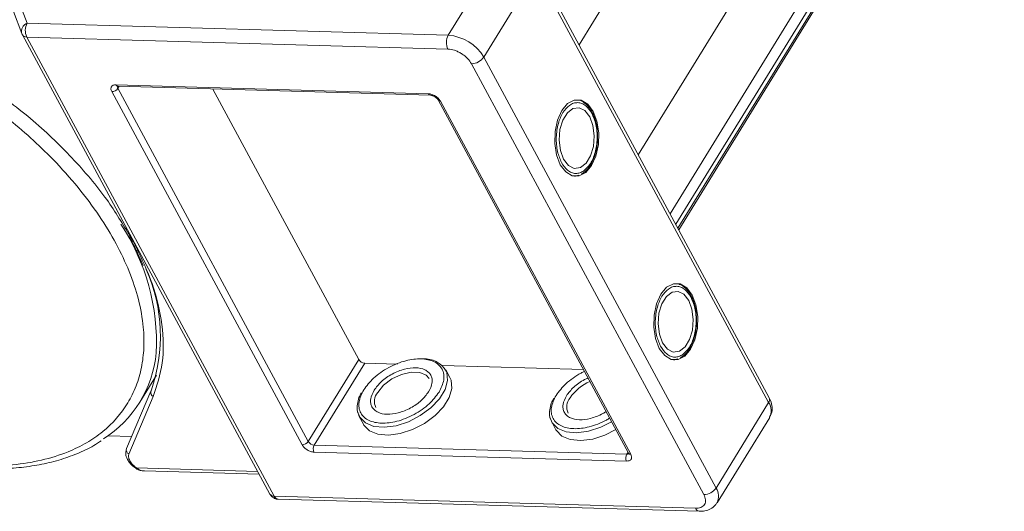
# Model space of a CAD drawing. Header units: millimetres. Extents: x 3059 to 4529, y 344 to 1377.
# Tile 33 of 42: x 4054 to 4124, y 1218 to 1253. Entities that reach past the tile are written whole.
import ezdxf

# ---------------------------------------------------------------- set-up
doc = ezdxf.new("R2010")
doc.units = ezdxf.units.MM

msp = doc.modelspace()

# ---------------------------------------------------------------- linework, layer by layer
at = {"color": 7, "linetype": 'Continuous', "lineweight": 15}
for p, q in [((4093.796, 1251.131), (4111.2, 1279.363)), ((4119.028, 1277.37), (4098.023, 1243.297)), ((4100.288, 1239.098), (4123.369, 1276.539)), ((4100.691, 1238.352), (4123.945, 1276.074)), ((4124.098, 1275.79), (4100.844, 1238.068)), ((4100.901, 1237.964), (4124.111, 1275.615)), ((4088.227, 1257.892), (4084.478, 1251.811)), ((4087.006, 1250.253), (4090.755, 1256.334)), ((4090.755, 1256.334), (4107.312, 1225.65)), ((4107.357, 1225.998), (4090.8, 1256.683)), ((4054.462, 1252.674), (4053.798, 1254.426)), ((4053.481, 1253.501), (4054.079, 1251.923)), ((4084.478, 1251.811), (4054.462, 1252.674)), ((4054.105, 1251.867), (4054.079, 1251.923)), ((4054.105, 1251.867), (4054.118, 1251.838)), ((4054.118, 1251.838), (4071.76, 1219.142)), ((4054.434, 1251.684), (4072.076, 1218.988)), ((4054.434, 1251.684), (4084.45, 1250.821)), ((4103.563, 1219.568), (4087.006, 1250.253)), ((4086.135, 1249.782), (4102.692, 1219.098)), ((4060.791, 1248.283), (4083.072, 1247.642)), ((4061.015, 1248.174), (4060.927, 1248.031)), ((4074.498, 1222.88), (4060.927, 1248.031)), ((4060.931, 1248.176), (4083.212, 1247.535)), ((4078.097, 1228.718), (4067.703, 1247.981)), ((4074.063, 1222.645), (4060.491, 1247.796)), ((4083.757, 1247.2), (4097.328, 1222.049)), ((4083.915, 1247.123), (4097.486, 1221.971)), ((4094.819, 1246.132), (4094.758, 1246.267)), ((4093.557, 1241.778), (4093.467, 1241.768)), ((4093.582, 1241.791), (4093.782, 1241.856)), ((4062.042, 1237.104), (4061.805, 1237.477)), ((4062.514, 1235.881), (4062.727, 1235.415)), ((4101.876, 1233.054), (4101.815, 1233.189)), ((4074.498, 1222.88), (4078.097, 1228.718)), ((4078.519, 1228.458), (4074.92, 1222.62)), ((4080.867, 1228.391), (4078.519, 1228.458)), ((4094.111, 1228.01), (4084.054, 1228.299)), ((4100.614, 1228.7), (4100.524, 1228.689)), ((4100.639, 1228.713), (4100.839, 1228.777)), ((4062.49, 1225.681), (4063.677, 1227.607)), ((4084.595, 1227.435), (4084.296, 1227.988)), ((4063.278, 1226.461), (4061.54, 1222.372)), ((4063.294, 1226.493), (4063.278, 1226.461)), ((4061.712, 1221.991), (4063.45, 1226.081)), ((4107.312, 1225.65), (4103.563, 1219.568)), ((4078.136, 1224.664), (4078.434, 1224.111)), ((4091.847, 1224.27), (4092.145, 1223.717)), ((4103.637, 1218.515), (4107.386, 1224.597)), ((4060.222, 1223.29), (4061.909, 1223.241)), ((4074.92, 1222.62), (4097.2, 1221.98)), ((4097.186, 1221.485), (4074.905, 1222.125)), ((4097.2, 1221.98), (4097.288, 1222.122)), ((4062.22, 1220.954), (4062.22, 1220.954)), ((4070.89, 1220.755), (4062.263, 1221.003)), ((4062.814, 1220.782), (4071.002, 1220.546)), ((4102.092, 1218.125), (4072.076, 1218.988)), ((4072.356, 1218.775), (4102.372, 1217.912))]:
    msp.add_line(p, q, dxfattribs=at)
at = {"color": 7, "linetype": 'Continuous', "lineweight": 15, "flags": 128}
for points in [[(4092.461, 1242.593), (4092.845, 1242.08), (4093.307, 1241.802), (4093.8, 1241.788), (4094.276, 1242.038), (4094.689, 1242.529), (4094.999, 1243.211), (4095.175, 1244.019), (4095.199, 1244.872), (4095.07, 1245.689), (4094.8, 1246.388), (4094.416, 1246.901), (4093.955, 1247.179), (4093.462, 1247.193), (4092.985, 1246.942), (4092.572, 1246.452), (4092.263, 1245.77), (4092.087, 1244.962), (4092.062, 1244.108), (4092.191, 1243.292), (4092.461, 1242.593)], [(4094.561, 1245.999), (4094.217, 1246.441), (4093.802, 1246.648), (4093.367, 1246.595), (4092.964, 1246.288), (4092.641, 1245.764), (4092.437, 1245.087), (4092.378, 1244.337), (4092.469, 1243.606), (4092.701, 1242.982), (4093.045, 1242.54), (4093.459, 1242.333), (4093.895, 1242.386), (4094.298, 1242.693), (4094.621, 1243.217), (4094.824, 1243.894), (4094.884, 1244.643), (4094.792, 1245.374), (4094.561, 1245.999)], [(4099.518, 1229.514), (4099.902, 1229.001), (4100.364, 1228.724), (4100.857, 1228.709), (4101.333, 1228.96), (4101.746, 1229.45), (4102.056, 1230.132), (4102.232, 1230.94), (4102.256, 1231.794), (4102.127, 1232.61), (4101.857, 1233.309), (4101.473, 1233.823), (4101.012, 1234.1), (4100.519, 1234.114), (4100.042, 1233.864), (4099.629, 1233.374), (4099.32, 1232.691), (4099.144, 1231.884), (4099.119, 1231.03), (4099.248, 1230.213), (4099.518, 1229.514)], [(4101.618, 1232.92), (4101.274, 1233.362), (4100.859, 1233.569), (4100.424, 1233.516), (4100.021, 1233.209), (4099.698, 1232.686), (4099.494, 1232.008), (4099.435, 1231.259), (4099.526, 1230.528), (4099.758, 1229.904), (4100.102, 1229.461), (4100.516, 1229.254), (4100.952, 1229.307), (4101.355, 1229.614), (4101.678, 1230.138), (4101.881, 1230.815), (4101.941, 1231.565), (4101.849, 1232.296), (4101.618, 1232.92)], [(4084.338, 1227.901), (4084.378, 1227.798), (4084.433, 1227.22), (4084.25, 1226.576), (4083.841, 1225.913), (4083.238, 1225.282), (4082.485, 1224.727), (4081.638, 1224.291), (4080.759, 1224.006), (4079.915, 1223.894), (4079.166, 1223.961), (4078.57, 1224.204), (4078.17, 1224.604), (4078.014, 1225.007)], [(4079.445, 1226.377), (4079.87, 1226.89), (4080.457, 1227.335), (4081.135, 1227.658), (4081.824, 1227.82), (4082.439, 1227.803), (4082.906, 1227.607), (4083.126, 1227.356)], [(4078.434, 1224.111), (4078.469, 1224.051), (4078.869, 1223.651), (4079.465, 1223.408), (4080.213, 1223.34), (4081.058, 1223.453), (4081.937, 1223.738), (4082.784, 1224.174), (4083.537, 1224.728), (4084.14, 1225.36), (4084.548, 1226.023), (4084.732, 1226.667), (4084.677, 1227.244), (4084.595, 1227.435)], [(4096.12, 1224.287), (4095.349, 1223.897), (4094.47, 1223.612), (4093.626, 1223.499), (4092.878, 1223.567), (4092.281, 1223.81), (4091.881, 1224.21), (4091.725, 1224.613)], [(4092.145, 1223.717), (4092.18, 1223.657), (4092.58, 1223.257), (4093.176, 1223.014), (4093.924, 1222.946), (4094.769, 1223.059), (4095.648, 1223.344), (4096.419, 1223.733)]]:
    msp.add_lwpolyline(points, dxfattribs=at)
at = {"color": 7, "linetype": 'Continuous', "lineweight": 15}
for centre, radius, start, end in [((4054.68, 1252.089), 0.624, 110.45477, 195.49736), ((4055.403, 1252.152), 1.076, 150.95613, 205.74517), ((4054.407, 1252.03), 0.346, 213.51165, 274.50979), ((4085.419, 1251.289), 1.076, 150.95613, 205.74517), ((4084.239, 1248.592), 3.227, 30.95613, 85.74517), ((4086.117, 1250.858), 1.076, 270.96032, 325.74097), ((4060.482, 1248.334), 0.538, 270.96032, 325.74097), ((4060.948, 1248.343), 0.168, 201.09482, 264.2943), ((4061.087, 1248.134), 0.19, 166.63224, 212.79326), ((4083.228, 1247.702), 0.168, 201.08398, 264.4023), ((4083.901, 1247.294), 0.172, 213.29636, 274.66051), ((4048.308, 1229.901), 15.369, 357.32551, 33.36661), ((4052.244, 1230.371), 11.712, 340.66019, 24.01814), ((4055.493, 1229.994), 8.207, 302.40058, 354.33401), ((4078.558, 1228.995), 0.538, 210.95613, 265.74517), ((4082.807, 1226.977), 1.788, 31.12923, 94.4482), ((4095.876, 1224.134), 3.289, 113.32985, 145.78601), ((4063.574, 1226.366), 0.31, 162.10359, 246.62108), ((4080.246, 1225.725), 1.033, 140.83141, 204.51297), ((4093.957, 1225.33), 1.033, 140.83141, 204.51297), ((4107.032, 1225.863), 0.352, 322.72531, 22.65585), ((4106.493, 1225.063), 1.007, 332.407, 35.60648), ((4074.054, 1223.183), 0.538, 270.96032, 325.74097), ((4074.959, 1223.157), 0.538, 210.95613, 265.74517), ((4075.39, 1222.359), 0.538, 150.95613, 205.74517), ((4061.835, 1222.276), 0.31, 162.10359, 246.62108), ((4097.67, 1221.719), 0.538, 150.95613, 205.74517), ((4097.22, 1222.168), 0.19, 263.91427, 310.03705), ((4097.474, 1222.147), 0.176, 214.04545, 273.97599), ((4062.135, 1221.072), 0.146, 305.88489, 331.58028), ((4072.049, 1219.333), 0.346, 213.51165, 274.50979), ((4102.674, 1220.174), 1.076, 270.96032, 325.74097), ((4102.683, 1218.977), 1.06, 334.68254, 33.91557), ((4072.396, 1219.117), 0.345, 202.0518, 263.33731), ((4102.417, 1218.261), 0.352, 202.73469, 262.6019)]:
    msp.add_arc(centre, radius, start, end, dxfattribs=at)
for points, knots in [([(4033.607, 1253.842), (4034.373, 1253.79), (4035.93, 1253.685), (4038.429, 1253.21), (4040.838, 1252.543), (4043.095, 1251.733), (4045.165, 1250.842), (4047.22, 1249.808), (4049.905, 1248.249), (4052.438, 1246.461), (4054.728, 1244.513), (4056.45, 1242.853), (4058.113, 1240.994), (4059.622, 1238.971), (4060.84, 1236.965), (4061.783, 1234.967), (4062.444, 1232.968), (4062.766, 1231.148), (4062.809, 1229.537), (4062.639, 1228.133), (4062.259, 1226.816), (4061.468, 1225.199), (4060.273, 1223.835), (4058.724, 1222.768), (4057.284, 1222.064), (4055.53, 1221.517), (4053.472, 1221.174), (4051.982, 1221.156), (4051.248, 1221.147)], [0, 0, 0, 0, 0.038862, 0.078912, 0.1200677, 0.1522272, 0.1843815, 0.2172151, 0.2500433, 0.3156185, 0.347778, 0.3799323, 0.4210926, 0.4611415, 0.5, 0.5388632, 0.578912, 0.6200677, 0.6522272, 0.6843815, 0.7172151, 0.7500433, 0.8156185, 0.847778, 0.8799323, 0.9210926, 0.9611404, 1, 1, 1, 1]), ([(4084.45, 1250.821), (4084.601, 1250.804), (4084.834, 1250.776), (4085.168, 1250.644), (4085.42, 1250.508), (4085.654, 1250.344), (4085.922, 1250.105), (4086.052, 1249.909), (4086.135, 1249.782)], [0, 0, 0, 0, 0.239443, 0.369807, 0.5, 0.630364, 0.760557, 1, 1, 1, 1]), ([(4061.805, 1237.477), (4061.28, 1238.356), (4060.146, 1240.253), (4057.717, 1243.097), (4054.789, 1245.92), (4052.532, 1247.572), (4051.412, 1248.392)], [0, 0, 0, 0, 0.224157, 0.484087, 0.744018, 1, 1, 1, 1]), ([(4060.491, 1247.796), (4060.465, 1247.859), (4060.424, 1247.956), (4060.432, 1248.071), (4060.463, 1248.149), (4060.518, 1248.212), (4060.618, 1248.271), (4060.723, 1248.278), (4060.791, 1248.283)], [0, 0, 0, 0, 0.239443, 0.36955, 0.5, 0.630107, 0.760557, 1, 1, 1, 1]), ([(4060.881, 1248.172), (4060.882, 1248.172), (4060.884, 1248.174), (4060.915, 1248.175), (4060.931, 1248.176)], [0, 0, 0, 0, 0.489545, 1, 1, 1, 1]), ([(4083.072, 1247.642), (4083.147, 1247.633), (4083.264, 1247.62), (4083.431, 1247.553), (4083.557, 1247.486), (4083.674, 1247.403), (4083.808, 1247.284), (4083.873, 1247.186), (4083.915, 1247.123)], [0, 0, 0, 0, 0.239443, 0.36955, 0.5, 0.630107, 0.760557, 1, 1, 1, 1]), ([(4083.212, 1247.535), (4083.212, 1247.535), (4083.227, 1247.536), (4083.275, 1247.53), (4083.345, 1247.512), (4083.429, 1247.481), (4083.488, 1247.447), (4083.522, 1247.428)], [0, 0, 0, 0, 0.005502, 0.267632, 0.473873, 0.70006, 1, 1, 1, 1]), ([(4083.522, 1247.428), (4083.563, 1247.4), (4083.62, 1247.361), (4083.685, 1247.298), (4083.726, 1247.25), (4083.751, 1247.212), (4083.756, 1247.2), (4083.756, 1247.2)], [0, 0, 0, 0, 0.385972, 0.536023, 0.767852, 0.991612, 1, 1, 1, 1]), ([(4094.758, 1246.267), (4094.743, 1246.302), (4094.665, 1246.479), (4094.473, 1246.739), (4094.177, 1247.017), (4093.902, 1247.18), (4093.727, 1247.189), (4093.68, 1247.191)], [0, 0, 0, 0, 0.064646, 0.330746, 0.605417, 0.894132, 1, 1, 1, 1]), ([(4092.551, 1242.739), (4092.443, 1242.99), (4092.275, 1243.378), (4092.182, 1244.018), (4092.166, 1244.532), (4092.211, 1245.047), (4092.345, 1245.673), (4092.63, 1246.345), (4093.036, 1246.794), (4093.405, 1246.984), (4093.704, 1247.027), (4093.999, 1246.965), (4094.361, 1246.761), (4094.573, 1246.446), (4094.71, 1246.242)], [0, 0, 0, 0, 0.119721, 0.184837, 0.25, 0.315115, 0.380279, 0.5, 0.619721, 0.684837, 0.75, 0.815115, 0.880279, 1, 1, 1, 1]), ([(4094.71, 1246.242), (4094.819, 1245.991), (4094.986, 1245.603), (4095.079, 1244.963), (4095.095, 1244.449), (4095.051, 1243.934), (4094.917, 1243.308), (4094.632, 1242.636), (4094.226, 1242.187), (4093.856, 1241.997), (4093.558, 1241.954), (4093.263, 1242.015), (4092.901, 1242.219), (4092.688, 1242.535), (4092.551, 1242.739)], [0, 0, 0, 0, 0.119721, 0.184837, 0.25, 0.315115, 0.380279, 0.5, 0.619721, 0.684837, 0.75, 0.815115, 0.880279, 1, 1, 1, 1]), ([(4095.124, 1244.447), (4095.119, 1244.71), (4095.113, 1245.076), (4095.015, 1245.58), (4094.933, 1245.893), (4094.844, 1246.078), (4094.819, 1246.132)], [0, 0, 0, 0, 0.432034, 0.604386, 0.884605, 1, 1, 1, 1]), ([(4093.963, 1241.915), (4094.088, 1242), (4094.347, 1242.177), (4094.642, 1242.589), (4094.851, 1243.025), (4094.989, 1243.452), (4095.09, 1243.915), (4095.112, 1244.261), (4095.124, 1244.447)], [0, 0, 0, 0, 0.1913075, 0.39709, 0.5598431, 0.6867923, 0.8303492, 1, 1, 1, 1]), ([(4061.674, 1237.538), (4061.852, 1237.227), (4062.17, 1236.672), (4062.409, 1236.123), (4062.514, 1235.881)], [0, 0, 0, 0, 0.560181, 1, 1, 1, 1]), ([(4063.45, 1226.081), (4063.707, 1226.861), (4064.224, 1228.433), (4064.154, 1231.174), (4063.502, 1234.087), (4062.527, 1236.103), (4062.042, 1237.104)], [0, 0, 0, 0, 0.2480864, 0.5, 0.7519136, 1, 1, 1, 1]), ([(4099.608, 1229.66), (4099.5, 1229.912), (4099.332, 1230.299), (4099.239, 1230.94), (4099.223, 1231.454), (4099.268, 1231.968), (4099.402, 1232.594), (4099.687, 1233.267), (4100.093, 1233.715), (4100.462, 1233.905), (4100.761, 1233.948), (4101.056, 1233.887), (4101.418, 1233.683), (4101.63, 1233.367), (4101.767, 1233.163)], [0, 0, 0, 0, 0.119721, 0.184837, 0.25, 0.315115, 0.380279, 0.5, 0.619721, 0.684837, 0.75, 0.815115, 0.880279, 1, 1, 1, 1]), ([(4101.815, 1233.189), (4101.8, 1233.223), (4101.722, 1233.4), (4101.53, 1233.661), (4101.234, 1233.938), (4100.959, 1234.101), (4100.784, 1234.11), (4100.737, 1234.113)], [0, 0, 0, 0, 0.064646, 0.330746, 0.605417, 0.894132, 1, 1, 1, 1]), ([(4101.767, 1233.163), (4101.876, 1232.912), (4102.043, 1232.524), (4102.137, 1231.884), (4102.152, 1231.37), (4102.108, 1230.856), (4101.974, 1230.229), (4101.689, 1229.557), (4101.283, 1229.108), (4100.913, 1228.919), (4100.615, 1228.875), (4100.32, 1228.937), (4099.958, 1229.141), (4099.745, 1229.456), (4099.608, 1229.66)], [0, 0, 0, 0, 0.119721, 0.184837, 0.25, 0.315115, 0.380279, 0.5, 0.619721, 0.684837, 0.75, 0.815115, 0.880279, 1, 1, 1, 1]), ([(4102.181, 1231.369), (4102.176, 1231.631), (4102.17, 1231.998), (4102.072, 1232.501), (4101.99, 1232.815), (4101.901, 1233), (4101.876, 1233.054)], [0, 0, 0, 0, 0.432034, 0.604386, 0.884605, 1, 1, 1, 1]), ([(4101.02, 1228.836), (4101.145, 1228.921), (4101.404, 1229.099), (4101.699, 1229.51), (4101.908, 1229.947), (4102.046, 1230.373), (4102.147, 1230.837), (4102.169, 1231.182), (4102.181, 1231.369)], [0, 0, 0, 0, 0.191308, 0.39709, 0.559843, 0.686792, 0.830349, 1, 1, 1, 1]), ([(4078.449, 1226.554), (4078.662, 1226.841), (4078.99, 1227.282), (4079.654, 1227.805), (4080.226, 1228.16), (4080.839, 1228.445), (4081.634, 1228.703), (4082.578, 1228.819), (4083.349, 1228.654), (4083.804, 1228.36), (4084.051, 1228.05), (4084.172, 1227.675), (4084.178, 1227.132), (4083.961, 1226.688), (4083.819, 1226.4)], [0, 0, 0, 0, 0.119728, 0.18418, 0.25, 0.31582, 0.380272, 0.5, 0.619728, 0.68418, 0.75, 0.81582, 0.880272, 1, 1, 1, 1]), ([(4083.077, 1226.421), (4083.179, 1226.63), (4083.337, 1226.952), (4083.332, 1227.345), (4083.243, 1227.615), (4083.067, 1227.839), (4082.737, 1228.051), (4082.179, 1228.171), (4081.494, 1228.087), (4080.919, 1227.901), (4080.477, 1227.694), (4080.064, 1227.439), (4079.585, 1227.06), (4079.346, 1226.74), (4079.192, 1226.533)], [0, 0, 0, 0, 0.119721, 0.184886, 0.25, 0.315164, 0.380279, 0.5, 0.619721, 0.684886, 0.75, 0.815164, 0.880279, 1, 1, 1, 1]), ([(4092.16, 1226.16), (4092.373, 1226.447), (4092.701, 1226.889), (4093.366, 1227.408), (4093.818, 1227.703), (4094.106, 1227.831), (4094.188, 1227.868)], [0, 0, 0, 0, 0.433428, 0.66675, 0.905024, 1, 1, 1, 1]), ([(4094.437, 1227.406), (4094.355, 1227.369), (4094.126, 1227.267), (4093.776, 1227.043), (4093.295, 1226.667), (4093.057, 1226.346), (4092.903, 1226.139)], [0, 0, 0, 0, 0.126659, 0.354302, 0.581769, 1, 1, 1, 1]), ([(4078.28, 1226.339), (4078.215, 1226.229), (4078.055, 1225.955), (4078.03, 1225.693), (4078.016, 1225.536)], [0, 0, 0, 0, 0.401017, 1, 1, 1, 1]), ([(4083.819, 1226.4), (4083.606, 1226.113), (4083.278, 1225.672), (4082.615, 1225.149), (4082.043, 1224.794), (4081.43, 1224.509), (4080.635, 1224.251), (4079.691, 1224.135), (4078.92, 1224.3), (4078.465, 1224.594), (4078.218, 1224.904), (4078.097, 1225.279), (4078.09, 1225.821), (4078.308, 1226.266), (4078.449, 1226.554)], [0, 0, 0, 0, 0.119728, 0.18418, 0.25, 0.31582, 0.380272, 0.5, 0.619728, 0.68418, 0.75, 0.81582, 0.880272, 1, 1, 1, 1]), ([(4079.192, 1226.533), (4079.09, 1226.324), (4078.932, 1226.002), (4078.936, 1225.609), (4079.025, 1225.339), (4079.202, 1225.115), (4079.531, 1224.903), (4080.09, 1224.783), (4080.774, 1224.867), (4081.35, 1225.053), (4081.792, 1225.26), (4082.205, 1225.515), (4082.684, 1225.894), (4082.922, 1226.214), (4083.077, 1226.421)], [0, 0, 0, 0, 0.119721, 0.184886, 0.25, 0.315164, 0.380279, 0.5, 0.619721, 0.684886, 0.75, 0.815164, 0.880279, 1, 1, 1, 1]), ([(4095.976, 1224.553), (4095.901, 1224.505), (4095.636, 1224.335), (4095.139, 1224.117), (4094.347, 1223.855), (4093.402, 1223.741), (4092.631, 1223.906), (4092.176, 1224.2), (4091.929, 1224.509), (4091.808, 1224.885), (4091.801, 1225.427), (4092.019, 1225.871), (4092.16, 1226.16)], [0, 0, 0, 0, 0.033799, 0.118592, 0.201624, 0.355866, 0.510108, 0.59314, 0.677933, 0.762726, 0.845758, 1, 1, 1, 1]), ([(4092.903, 1226.139), (4092.801, 1225.93), (4092.643, 1225.608), (4092.647, 1225.215), (4092.736, 1224.945), (4092.913, 1224.721), (4093.243, 1224.508), (4093.801, 1224.389), (4094.486, 1224.472), (4095.06, 1224.661), (4095.44, 1224.831), (4095.651, 1224.967), (4095.727, 1225.015)], [0, 0, 0, 0, 0.152268, 0.235147, 0.317962, 0.400841, 0.483657, 0.635924, 0.788192, 0.871071, 0.953886, 1, 1, 1, 1]), ([(4078.016, 1225.536), (4077.999, 1225.466), (4077.923, 1225.141), (4078.042, 1224.874), (4078.136, 1224.664)], [0, 0, 0, 0, 0.212887, 1, 1, 1, 1]), ([(4091.991, 1225.945), (4091.927, 1225.835), (4091.766, 1225.561), (4091.741, 1225.299), (4091.727, 1225.142)], [0, 0, 0, 0, 0.401017, 1, 1, 1, 1]), ([(4107.371, 1224.619), (4107.419, 1224.692), (4107.559, 1224.901), (4107.58, 1225.328), (4107.504, 1225.719), (4107.383, 1225.931), (4107.346, 1225.996)], [0, 0, 0, 0, 0.179646, 0.517827, 0.85097, 1, 1, 1, 1]), ([(4091.727, 1225.142), (4091.71, 1225.072), (4091.634, 1224.747), (4091.753, 1224.48), (4091.847, 1224.27)], [0, 0, 0, 0, 0.212887, 1, 1, 1, 1]), ([(4051.52, 1220.949), (4051.792, 1220.941), (4052.599, 1220.917), (4053.875, 1221.005), (4055.342, 1221.209), (4056.73, 1221.54), (4058.025, 1221.999), (4059.035, 1222.464), (4059.562, 1222.82), (4059.734, 1222.937)], [0, 0, 0, 0, 0.083578, 0.248214, 0.413815, 0.58041, 0.748174, 0.91744, 1, 1, 1, 1]), ([(4074.905, 1222.125), (4074.83, 1222.134), (4074.713, 1222.148), (4074.546, 1222.214), (4074.42, 1222.282), (4074.303, 1222.364), (4074.169, 1222.483), (4074.104, 1222.581), (4074.063, 1222.645)], [0, 0, 0, 0, 0.239443, 0.36955, 0.5, 0.630107, 0.760557, 1, 1, 1, 1]), ([(4061.549, 1222.369), (4061.518, 1222.271), (4061.449, 1222.058), (4061.53, 1221.744), (4061.678, 1221.469), (4061.904, 1221.185), (4062.134, 1221.02), (4062.278, 1220.917)], [0, 0, 0, 0, 0.189336, 0.414299, 0.570527, 0.730614, 1, 1, 1, 1]), ([(4062.263, 1221.003), (4062.166, 1221.075), (4061.967, 1221.225), (4061.762, 1221.501), (4061.66, 1221.775), (4061.695, 1221.921), (4061.712, 1221.991)], [0, 0, 0, 0, 0.2418638, 0.5, 0.7581362, 1, 1, 1, 1]), ([(4097.486, 1221.971), (4097.512, 1221.908), (4097.553, 1221.811), (4097.545, 1221.696), (4097.515, 1221.618), (4097.459, 1221.556), (4097.359, 1221.497), (4097.254, 1221.49), (4097.186, 1221.485)], [0, 0, 0, 0, 0.239443, 0.36955, 0.5, 0.630107, 0.760557, 1, 1, 1, 1]), ([(4097.327, 1222.049), (4097.333, 1222.037), (4097.346, 1222.012), (4097.347, 1221.997), (4097.347, 1222), (4097.347, 1222.001)], [0, 0, 0, 0, 0.437848, 0.899625, 1, 1, 1, 1]), ([(4062.22, 1220.954), (4062.319, 1220.903), (4062.506, 1220.805), (4062.715, 1220.789), (4062.813, 1220.782)], [0, 0, 0, 0, 0.529898, 1, 1, 1, 1]), ([(4062.263, 1221.003), (4062.343, 1220.94), (4062.506, 1220.813), (4062.711, 1220.796), (4062.814, 1220.787)], [0, 0, 0, 0, 0.493587, 1, 1, 1, 1]), ([(4071.762, 1219.143), (4071.766, 1219.134), (4071.799, 1219.063), (4071.905, 1218.942), (4072.098, 1218.822), (4072.264, 1218.764), (4072.351, 1218.777), (4072.356, 1218.777)], [0, 0, 0, 0, 0.038505, 0.323132, 0.637905, 0.979005, 1, 1, 1, 1]), ([(4102.692, 1219.098), (4102.745, 1218.972), (4102.827, 1218.777), (4102.811, 1218.547), (4102.75, 1218.391), (4102.638, 1218.266), (4102.439, 1218.149), (4102.229, 1218.134), (4102.092, 1218.125)], [0, 0, 0, 0, 0.239443, 0.369807, 0.5, 0.630364, 0.760557, 1, 1, 1, 1]), ([(4102.372, 1217.913), (4102.504, 1217.916), (4102.783, 1217.923), (4103.175, 1218.065), (4103.488, 1218.274), (4103.588, 1218.472), (4103.622, 1218.538)], [0, 0, 0, 0, 0.2611573, 0.5493282, 0.8495912, 1, 1, 1, 1])]:
    msp.add_open_spline(points, degree=3, knots=knots, dxfattribs=at)

doc.saveas('drawing.dxf')
